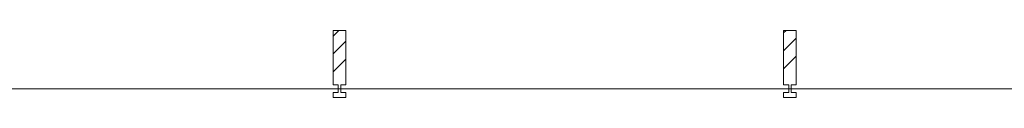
# Model space of a CAD drawing. Header units: millimetres. Extents: x -409 to 257590, y -7786 to 67330.
# Tile 146 of 210: x 64566 to 68457, y 1710 to 1975. Entities that reach past the tile are written whole.
import ezdxf

# ---------------------------------------------------------------- set-up
doc = ezdxf.new("R2010")
doc.units = ezdxf.units.MM
doc.header["$MEASUREMENT"] = 0
doc.layers.add('New_21 Vliesgevels', color=7, linetype='Continuous')
doc.layers.add('New_21 Vliesgevels Doorsnede-arcering', color=7, linetype='Continuous')
pattern_1 = [(45, (0, 0), (-176.7767, 176.7767), []), (45, (-35.36, 35.36), (-176.7767, 176.7767), []), (45, (-70.7, 70.7), (-176.7767, 176.7767), [])]

# ---------------------------------------------------------------- blocks, each defined once
blk = doc.blocks.new('Curtain Wall_56_2')
at = {"layer": 'New_21 Vliesgevels Doorsnede-arcering', "linetype": 'Continuous', "lineweight": 0, "true_color": 0x000000}
h = blk.add_hatch(dxfattribs=at)
h.set_pattern_fill('505_Aluminium_0002', color=18, style=0, pattern_type=2)
h.set_pattern_definition(pattern_1)
h.paths.add_polyline_path([(65835, 1760.4), (65855, 1760.4), (65855, 1975.4), (65805, 1975.4), (65805, 1760.4), (65825, 1760.4), (65825, 1730.4), (65805, 1730.4), (65805, 1710.4), (65855, 1710.4), (65855, 1730.4), (65835, 1730.4)])
h = blk.add_hatch(dxfattribs=at)
h.set_pattern_fill('505_Aluminium_0002', color=18, style=0, pattern_type=2)
h.set_pattern_definition(pattern_1)
h.paths.add_polyline_path([(67615, 1760.4), (67635, 1760.4), (67635, 1975.4), (67585, 1975.4), (67585, 1760.4), (67605, 1760.4), (67605, 1730.4), (67585, 1730.4), (67585, 1710.4), (67635, 1710.4), (67635, 1730.4), (67615, 1730.4)])
at = {"layer": 'New_21 Vliesgevels', "color": 1, "linetype": 'Continuous', "lineweight": 0}
for p, q in [((65855, 1975.4), (65805, 1975.4)), ((65805, 1975.4), (65805, 1760.4)), ((65855, 1975.4), (65855, 1760.4)), ((67635, 1975.4), (67585, 1975.4)), ((67585, 1975.4), (67585, 1760.4)), ((67635, 1975.4), (67635, 1760.4)), ((65825, 1760.4), (65805, 1760.4)), ((65825, 1760.4), (65825, 1730.4)), ((65835, 1760.4), (65835, 1730.4)), ((65855, 1760.4), (65835, 1760.4)), ((67605, 1760.4), (67585, 1760.4)), ((67605, 1760.4), (67605, 1730.4)), ((67615, 1760.4), (67615, 1730.4)), ((67635, 1760.4), (67615, 1760.4)), ((64050, 1745.4), (65830, 1745.4)), ((65805, 1730.4), (65805, 1710.4)), ((65825, 1730.4), (65805, 1730.4)), ((65830, 1745.4), (67610, 1745.4)), ((65855, 1730.4), (65835, 1730.4)), ((65855, 1730.4), (65855, 1710.4)), ((67585, 1730.4), (67585, 1710.4)), ((67605, 1730.4), (67585, 1730.4)), ((67610, 1745.4), (69390, 1745.4)), ((67635, 1730.4), (67615, 1730.4)), ((67635, 1730.4), (67635, 1710.4)), ((65855, 1710.4), (65805, 1710.4)), ((67635, 1710.4), (67585, 1710.4))]:
    blk.add_line(p, q, dxfattribs=at)

msp = doc.modelspace()

# ---------------------------------------------------------------- block references
at = {"layer": 'New_21 Vliesgevels', "linetype": 'Continuous', "lineweight": 0}
msp.add_blockref('Curtain Wall_56_2', (0, 0), dxfattribs=at)

doc.saveas('drawing.dxf')
